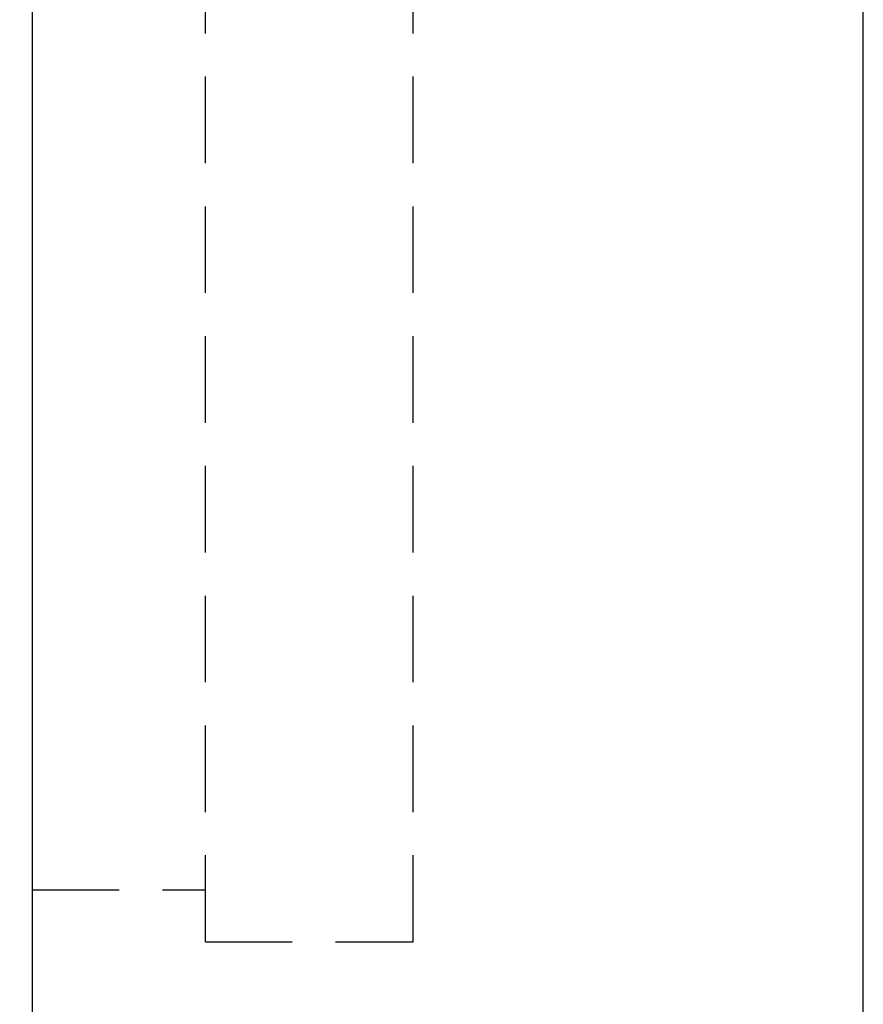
# Model space of a CAD drawing. Extents: x 607 to 844, y 21 to 162.
# Tile 3 of 54: x 745 to 757, y 82 to 96. Entities that reach past the tile are written whole.
import ezdxf

# ---------------------------------------------------------------- set-up
doc = ezdxf.new("R2010")
doc.units = 0
doc.header["$MEASUREMENT"] = 0
doc.linetypes.add('HIDDEN', pattern=[0.375, 0.25, -0.125])
for name, color, linetype in [('DIM', 4, 'CONTINUOUS'), ('HID', 2, 'HIDDEN'), ('OUT', 3, 'CONTINUOUS')]:
    doc.layers.add(name, color=color, linetype=linetype)
doc.styles.add('CHN', font='SIMPLEX.shx', dxfattribs={"width": 0.7, "bigfont": 'CHINESET.shx'})
doc.dimstyles.get("Standard").update_dxf_attribs({"dimscale": 0, "dimtxt": 4, "dimasz": 3, "dimexe": 1, "dimexo": 0.5, "dimgap": 1, "dimtad": 1, "dimdsep": 46, "dimtxsty": 'CHN', "dimcen": 0.09, "dimclrd": 256, "dimclre": 256, "dimclrt": 256, "dimadec": 0, "dimazin": 0, "dimtp": 1, "dimtm": 1, "dimtfac": 0.6, "dimtix": 1, "dimtmove": 2, "dimatfit": 3, "dimfxl": 1, "dimtvp": 0.85, "dimtolj": 1, "dimarcsym": 0})

# ---------------------------------------------------------------- blocks, each defined once
blk = doc.blocks.new('*D17')
at = {"layer": 'DIM', "color": 0, "lineweight": -2, "transparency": 16777216}
for p, q in [((745.33, 139.047), (733.78, 139.047)), ((734.78, 70.047), (734.78, 136.047)), ((745.33, 67.047), (733.78, 67.047))]:
    blk.add_line(p, q, dxfattribs=at)
at = {"layer": 'DIM', "color": 0, "transparency": 16777216}
for points in [[(734.28, 136.047), (735.28, 136.047), (734.78, 139.047)], [(734.28, 70.047), (735.28, 70.047), (734.78, 67.047)]]:
    blk.add_solid(points, dxfattribs=at)
at = {"layer": 'DIM', "color": 0, "transparency": 16777216, "insert": (732.33, 103.047), "char_height": 3.5, "attachment_point": 5, "rotation": 90, "style": 'CHN'}
blk.add_mtext('\\A1;%%C72', dxfattribs=at)

msp = doc.modelspace()

# ---------------------------------------------------------------- linework, layer by layer
at = {"layer": 'HID', "color": 7, "ltscale": 5}
for p, q in [((747.33, 83.047), (747.33, 123.047)), ((750.33, 83.047), (750.33, 123.047)), ((744.83, 83.797), (747.33, 83.797)), ((747.33, 83.047), (750.33, 83.047))]:
    msp.add_line(p, q, dxfattribs=at)
at = {"layer": 'OUT', "color": 7, "ltscale": 5}
for p, q in [((744.83, 68.047), (744.83, 138.047)), ((756.83, 68.047), (756.83, 138.047))]:
    msp.add_line(p, q, dxfattribs=at)

# ---------------------------------------------------------------- dimensions: what is measured, and where the dimension line sits
at = {"layer": 'DIM', "color": 7}
dim = msp.add_linear_dim(base=(734.78, 139.047), p1=(745.83, 67.047), p2=(745.83, 139.047), angle=90, text='%%C<>', dimstyle='STANDARD', override={"dimscale": 1, "dimtxt": 3.5, "dimgap": 0.7, "dimclrd": 0, "dimclre": 0, "dimclrt": 0, "dimtofl": 0}, dxfattribs=at)
dim.commit()
dim.dimension.update_dxf_attribs({"geometry": '*D17', "text_midpoint": (732.33, 103.047)})

doc.saveas('drawing.dxf')
